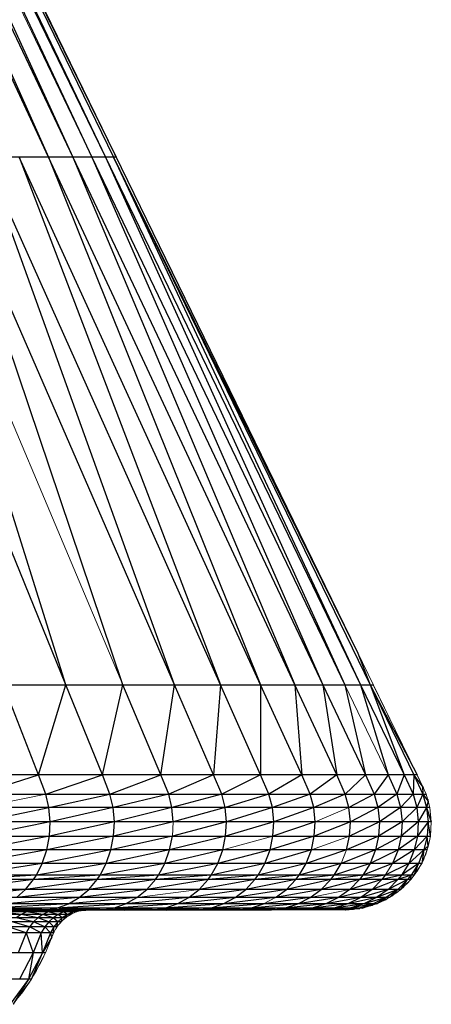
# Paper-space layout '_Top' of a CAD drawing. Header units: millimetres. Extents: x 0 to 1300, y -464 to -1.
# Tile 34 of 47: x 1294.67 to 1300.25, y -462.54 to -449.18. Entities that reach past the tile are written whole.
import ezdxf

# ---------------------------------------------------------------- set-up
doc = ezdxf.new("R2010")
doc.units = ezdxf.units.MM

psp = doc.layouts.new('_Top')

# ---------------------------------------------------------------- linework, layer by layer
at = {"color": 7, "linetype": 'Continuous', "lineweight": 25}
for p, q in [((1299.242, -457.756), (1290.084, -438.956)), ((1295.057, -451.05), (1289.624, -439.409)), ((1289.868, -439.409), (1295.386, -451.05)), ((1289.868, -439.409), (1295.057, -451.05)), ((1290.058, -439.409), (1295.386, -451.05)), ((1290.195, -439.409), (1295.643, -451.05)), ((1290.195, -439.409), (1295.827, -451.05)), ((1290.277, -439.409), (1295.827, -451.05)), ((1290.277, -439.409), (1295.938, -451.05)), ((1290.277, -439.409), (1295.975, -451.05)), ((1295.975, -451.05), (1274.114, -451.05)), ((1295.291, -458.207), (1292.379, -451.05)), ((1295.291, -458.207), (1293.046, -451.05)), ((1296.065, -458.207), (1293.65, -451.05)), ((1296.765, -458.207), (1293.65, -451.05)), ((1296.765, -458.207), (1294.187, -451.05)), ((1297.388, -458.207), (1294.187, -451.05)), ((1294.657, -451.05), (1297.388, -458.207)), ((1297.933, -458.207), (1294.657, -451.05)), ((1295.057, -451.05), (1297.933, -458.207)), ((1298.396, -458.207), (1295.057, -451.05)), ((1295.386, -451.05), (1298.778, -458.207)), ((1295.386, -451.05), (1298.396, -458.207)), ((1295.643, -451.05), (1298.778, -458.207)), ((1295.643, -451.05), (1299.076, -458.207)), ((1295.827, -451.05), (1299.29, -458.207)), ((1295.827, -451.05), (1299.076, -458.207)), ((1295.938, -451.05), (1299.418, -458.207)), ((1295.938, -451.05), (1299.29, -458.207)), ((1299.242, -457.756), (1295.938, -451.05)), ((1299.242, -457.756), (1299.418, -458.207)), ((1274.114, -458.207), (1299.461, -458.207)), ((1294.922, -459.426), (1294.446, -458.207)), ((1294.922, -459.426), (1295.291, -458.207)), ((1295.787, -459.426), (1295.291, -458.207)), ((1295.787, -459.426), (1296.065, -458.207)), ((1296.58, -459.426), (1296.065, -458.207)), ((1296.58, -459.426), (1296.765, -458.207)), ((1297.296, -459.426), (1296.765, -458.207)), ((1297.388, -458.207), (1297.296, -459.426)), ((1297.933, -459.426), (1297.388, -458.207)), ((1297.933, -458.207), (1297.933, -459.426)), ((1298.491, -459.426), (1297.933, -458.207)), ((1298.965, -459.426), (1298.396, -458.207)), ((1298.396, -458.207), (1298.491, -459.426)), ((1298.778, -458.207), (1299.356, -459.426)), ((1298.778, -458.207), (1298.965, -459.426)), ((1299.076, -458.207), (1299.356, -459.426)), ((1299.29, -458.207), (1299.661, -459.426)), ((1299.29, -458.207), (1299.88, -459.426)), ((1299.418, -458.207), (1299.88, -459.426)), ((1299.418, -458.207), (1300.011, -459.426)), ((1299.418, -458.207), (1300.055, -459.426)), ((1300.055, -459.426), (1274.114, -459.426)), ((1294.08, -459.691), (1294.922, -459.426)), ((1295.02, -459.691), (1294.922, -459.426)), ((1295.02, -459.691), (1295.787, -459.426)), ((1295.89, -459.691), (1295.787, -459.426)), ((1295.89, -459.691), (1296.58, -459.426)), ((1296.686, -459.691), (1296.58, -459.426)), ((1297.296, -459.426), (1296.686, -459.691)), ((1297.405, -459.691), (1297.296, -459.426)), ((1297.933, -459.426), (1297.405, -459.691)), ((1298.046, -459.691), (1297.933, -459.426)), ((1298.491, -459.426), (1298.046, -459.691)), ((1298.606, -459.691), (1298.491, -459.426)), ((1298.965, -459.426), (1298.606, -459.691)), ((1299.082, -459.691), (1298.965, -459.426)), ((1299.356, -459.426), (1299.082, -459.691)), ((1299.356, -459.426), (1299.475, -459.691)), ((1299.661, -459.426), (1299.475, -459.691)), ((1299.661, -459.426), (1299.781, -459.691)), ((1299.88, -459.426), (1299.781, -459.691)), ((1299.88, -459.426), (1300.001, -459.691)), ((1300.011, -459.426), (1300.001, -459.691)), ((1300.011, -459.426), (1300.133, -459.691)), ((1300.131, -459.581), (1300.011, -459.426)), ((1300.131, -459.581), (1300.133, -459.691)), ((1300.141, -459.605), (1300.141, -459.604)), ((1300.141, -459.605), (1300.141, -459.604)), ((1300.141, -459.605), (1300.141, -459.604)), ((1300.141, -459.604), (1300.141, -459.606)), ((1300.141, -459.606), (1300.141, -459.604)), ((1300.141, -459.606), (1300.141, -459.604)), ((1300.141, -459.605), (1300.141, -459.604)), ((1300.141, -459.605), (1300.141, -459.604)), ((1274.114, -459.691), (1300.177, -459.691)), ((1295.06, -459.873), (1295.02, -459.691)), ((1295.06, -459.873), (1295.89, -459.691)), ((1295.932, -459.873), (1295.89, -459.691)), ((1296.686, -459.691), (1295.932, -459.873)), ((1296.729, -459.873), (1296.686, -459.691)), ((1297.405, -459.691), (1296.729, -459.873)), ((1297.45, -459.873), (1297.405, -459.691)), ((1298.046, -459.691), (1297.45, -459.873)), ((1298.092, -459.873), (1298.046, -459.691)), ((1298.606, -459.691), (1298.092, -459.873)), ((1298.653, -459.873), (1298.606, -459.691)), ((1299.082, -459.691), (1298.653, -459.873)), ((1299.131, -459.873), (1299.082, -459.691)), ((1299.475, -459.691), (1299.131, -459.873)), ((1299.475, -459.691), (1299.524, -459.873)), ((1299.781, -459.691), (1299.524, -459.873)), ((1299.781, -459.691), (1299.831, -459.873)), ((1300.001, -459.691), (1299.831, -459.873)), ((1300.001, -459.691), (1300.051, -459.873)), ((1300.133, -459.691), (1300.051, -459.873)), ((1300.133, -459.691), (1300.184, -459.873)), ((1300.133, -459.691), (1300.207, -459.785)), ((1300.207, -459.785), (1300.184, -459.873)), ((1300.2, -459.762), (1300.2, -459.76)), ((1300.2, -459.763), (1300.2, -459.76)), ((1300.2, -459.76), (1300.2, -459.762)), ((1300.2, -459.76), (1300.2, -459.762)), ((1300.2, -459.76), (1300.2, -459.762)), ((1300.2, -459.76), (1300.2, -459.761)), ((1300.2, -459.76), (1300.2, -459.761)), ((1300.2, -459.76), (1300.2, -459.761)), ((1300.228, -459.873), (1274.114, -459.873)), ((1294.134, -460.064), (1295.06, -459.873)), ((1295.077, -460.064), (1295.06, -459.873)), ((1295.932, -459.873), (1295.077, -460.064)), ((1295.949, -460.064), (1295.932, -459.873)), ((1296.729, -459.873), (1295.949, -460.064)), ((1296.747, -460.064), (1296.729, -459.873)), ((1297.45, -459.873), (1296.747, -460.064)), ((1297.468, -460.064), (1297.45, -459.873)), ((1298.092, -459.873), (1297.468, -460.064)), ((1298.111, -460.064), (1298.092, -459.873)), ((1298.653, -459.873), (1298.111, -460.064)), ((1298.672, -460.064), (1298.653, -459.873)), ((1299.15, -460.064), (1299.131, -459.873)), ((1299.524, -459.873), (1299.15, -460.064)), ((1299.524, -459.873), (1299.544, -460.064)), ((1299.831, -459.873), (1299.544, -460.064)), ((1299.831, -459.873), (1299.851, -460.064)), ((1300.051, -459.873), (1299.851, -460.064)), ((1300.051, -459.873), (1300.071, -460.064)), ((1300.184, -459.873), (1300.071, -460.064)), ((1300.184, -459.873), (1300.204, -460.064)), ((1300.184, -459.873), (1300.248, -460.064)), ((1300.248, -460.064), (1274.114, -460.064)), ((1295.077, -460.064), (1294.125, -460.258)), ((1295.068, -460.258), (1295.077, -460.064)), ((1295.949, -460.064), (1295.068, -460.258)), ((1295.939, -460.258), (1295.949, -460.064)), ((1296.747, -460.064), (1295.939, -460.258)), ((1297.468, -460.064), (1296.737, -460.258)), ((1297.458, -460.258), (1297.468, -460.064)), ((1298.111, -460.064), (1297.458, -460.258)), ((1298.1, -460.258), (1298.111, -460.064)), ((1298.672, -460.064), (1298.1, -460.258)), ((1298.661, -460.258), (1298.672, -460.064)), ((1299.15, -460.064), (1298.661, -460.258)), ((1299.139, -460.258), (1299.15, -460.064)), ((1299.544, -460.064), (1299.139, -460.258)), ((1299.544, -460.064), (1299.533, -460.258)), ((1299.851, -460.064), (1299.533, -460.258)), ((1299.851, -460.064), (1299.84, -460.258)), ((1300.071, -460.064), (1299.84, -460.258)), ((1300.071, -460.064), (1300.06, -460.258)), ((1300.204, -460.064), (1300.06, -460.258)), ((1300.204, -460.064), (1300.192, -460.258)), ((1300.237, -460.258), (1300.204, -460.064)), ((1274.114, -460.258), (1300.237, -460.258)), ((1295.068, -460.258), (1294.092, -460.446)), ((1295.033, -460.446), (1295.068, -460.258)), ((1295.939, -460.258), (1295.033, -460.446)), ((1295.903, -460.446), (1295.939, -460.258)), ((1296.737, -460.258), (1295.903, -460.446)), ((1296.699, -460.446), (1296.737, -460.258)), ((1297.458, -460.258), (1296.699, -460.446)), ((1297.419, -460.446), (1297.458, -460.258)), ((1298.061, -460.446), (1298.1, -460.258)), ((1298.661, -460.258), (1298.061, -460.446)), ((1298.621, -460.446), (1298.661, -460.258)), ((1299.098, -460.446), (1299.139, -460.258)), ((1299.533, -460.258), (1299.098, -460.446)), ((1299.533, -460.258), (1299.491, -460.446)), ((1299.84, -460.258), (1299.491, -460.446)), ((1299.84, -460.258), (1299.797, -460.446)), ((1300.06, -460.258), (1299.797, -460.446)), ((1300.06, -460.258), (1300.017, -460.446)), ((1300.192, -460.258), (1300.017, -460.446)), ((1300.192, -460.258), (1300.149, -460.446)), ((1300.207, -460.399), (1300.192, -460.258)), ((1300.194, -460.446), (1274.114, -460.446)), ((1295.033, -460.446), (1294.034, -460.629)), ((1294.972, -460.629), (1295.033, -460.446)), ((1295.903, -460.446), (1294.972, -460.629)), ((1295.84, -460.629), (1295.903, -460.446)), ((1296.699, -460.446), (1295.84, -460.629)), ((1296.634, -460.629), (1296.699, -460.446)), ((1297.419, -460.446), (1296.634, -460.629)), ((1297.352, -460.629), (1297.419, -460.446)), ((1298.061, -460.446), (1297.352, -460.629)), ((1297.991, -460.629), (1298.061, -460.446)), ((1298.621, -460.446), (1297.991, -460.629)), ((1298.549, -460.629), (1298.621, -460.446)), ((1299.098, -460.446), (1298.549, -460.629)), ((1299.491, -460.446), (1299.025, -460.629)), ((1299.491, -460.446), (1299.417, -460.629)), ((1299.797, -460.446), (1299.417, -460.629)), ((1299.797, -460.446), (1299.723, -460.629)), ((1300.017, -460.446), (1299.723, -460.629)), ((1300.017, -460.446), (1299.942, -460.629)), ((1300.149, -460.446), (1299.942, -460.629)), ((1300.149, -460.446), (1300.074, -460.629)), ((1300.149, -460.446), (1300.118, -460.629)), ((1300.207, -460.399), (1300.149, -460.446)), ((1300.141, -460.581), (1300.141, -460.58)), ((1300.141, -460.581), (1300.141, -460.58)), ((1300.145, -460.564), (1300.144, -460.575)), ((1300.144, -460.566), (1300.144, -460.575)), ((1300.118, -460.629), (1274.114, -460.629)), ((1294.972, -460.629), (1293.957, -460.789)), ((1294.891, -460.789), (1294.972, -460.629)), ((1295.84, -460.629), (1294.891, -460.789)), ((1295.756, -460.789), (1295.84, -460.629)), ((1296.634, -460.629), (1295.756, -460.789)), ((1296.547, -460.789), (1296.634, -460.629)), ((1297.352, -460.629), (1296.547, -460.789)), ((1297.262, -460.789), (1297.352, -460.629)), ((1297.991, -460.629), (1297.262, -460.789)), ((1297.899, -460.789), (1297.991, -460.629)), ((1298.549, -460.629), (1297.899, -460.789)), ((1298.455, -460.789), (1298.549, -460.629)), ((1299.025, -460.629), (1298.455, -460.789)), ((1298.929, -460.789), (1299.025, -460.629)), ((1299.417, -460.629), (1298.929, -460.789)), ((1299.417, -460.629), (1299.319, -460.789)), ((1299.723, -460.629), (1299.319, -460.789)), ((1299.942, -460.629), (1299.624, -460.789)), ((1299.942, -460.629), (1299.842, -460.789)), ((1300.074, -460.629), (1299.842, -460.789)), ((1300.074, -460.629), (1299.973, -460.789)), ((1300.017, -460.789), (1300.074, -460.629)), ((1300.017, -460.789), (1274.114, -460.789)), ((1299.97, -460.848), (1274.114, -460.848)), ((1294.854, -460.848), (1293.818, -460.982)), ((1294.891, -460.789), (1293.921, -460.848)), ((1294.746, -460.982), (1294.854, -460.848)), ((1295.717, -460.848), (1294.746, -460.982)), ((1294.854, -460.848), (1294.891, -460.789)), ((1295.756, -460.789), (1294.854, -460.848)), ((1295.604, -460.982), (1295.717, -460.848)), ((1296.506, -460.848), (1295.604, -460.982)), ((1295.717, -460.848), (1295.756, -460.789)), ((1296.547, -460.789), (1295.717, -460.848)), ((1297.22, -460.848), (1296.39, -460.982)), ((1296.506, -460.848), (1296.547, -460.789)), ((1297.262, -460.789), (1296.506, -460.848)), ((1297.1, -460.982), (1297.22, -460.848)), ((1297.856, -460.848), (1297.1, -460.982)), ((1297.22, -460.848), (1297.262, -460.789)), ((1297.899, -460.789), (1297.22, -460.848)), ((1297.732, -460.982), (1297.856, -460.848)), ((1298.411, -460.848), (1297.732, -460.982)), ((1297.856, -460.848), (1297.899, -460.789)), ((1298.455, -460.789), (1297.856, -460.848)), ((1298.285, -460.982), (1298.411, -460.848)), ((1298.884, -460.848), (1298.285, -460.982)), ((1298.411, -460.848), (1298.455, -460.789)), ((1298.929, -460.789), (1298.411, -460.848)), ((1298.755, -460.982), (1298.884, -460.848)), ((1299.273, -460.848), (1298.755, -460.982)), ((1298.884, -460.848), (1298.929, -460.789)), ((1299.319, -460.789), (1298.884, -460.848)), ((1299.273, -460.848), (1299.142, -460.982)), ((1299.577, -460.848), (1299.142, -460.982)), ((1299.319, -460.789), (1299.273, -460.848)), ((1299.624, -460.789), (1299.273, -460.848)), ((1299.577, -460.848), (1299.445, -460.982)), ((1299.796, -460.848), (1299.445, -460.982)), ((1299.624, -460.789), (1299.577, -460.848)), ((1299.842, -460.789), (1299.577, -460.848)), ((1299.796, -460.848), (1299.662, -460.982)), ((1299.927, -460.848), (1299.662, -460.982)), ((1299.927, -460.848), (1299.792, -460.982)), ((1299.842, -460.789), (1299.796, -460.848)), ((1299.973, -460.789), (1299.796, -460.848)), ((1299.836, -460.982), (1299.927, -460.848)), ((1299.973, -460.789), (1299.927, -460.848)), ((1299.97, -460.848), (1299.973, -460.789)), ((1300.045, -460.75), (1300.046, -460.747)), ((1300.055, -460.736), (1300.055, -460.728)), ((1299.836, -460.982), (1274.114, -460.982)), ((1294.746, -460.982), (1293.698, -461.094)), ((1294.62, -461.094), (1294.746, -460.982)), ((1295.604, -460.982), (1294.62, -461.094)), ((1295.473, -461.094), (1295.604, -460.982)), ((1296.39, -460.982), (1295.473, -461.094)), ((1296.254, -461.094), (1296.39, -460.982)), ((1296.96, -461.094), (1297.1, -460.982)), ((1297.732, -460.982), (1296.96, -461.094)), ((1297.588, -461.094), (1297.732, -460.982)), ((1298.285, -460.982), (1297.588, -461.094)), ((1298.137, -461.094), (1298.285, -460.982)), ((1298.755, -460.982), (1298.137, -461.094)), ((1298.605, -461.094), (1298.755, -460.982)), ((1299.142, -460.982), (1298.99, -461.094)), ((1299.445, -460.982), (1298.99, -461.094)), ((1299.445, -460.982), (1299.291, -461.094)), ((1299.662, -460.982), (1299.291, -461.094)), ((1299.662, -460.982), (1299.506, -461.094)), ((1299.792, -460.982), (1299.506, -461.094)), ((1299.792, -460.982), (1299.636, -461.094)), ((1299.679, -461.094), (1299.792, -460.982)), ((1299.932, -460.891), (1299.932, -460.892)), ((1299.936, -460.887), (1299.937, -460.882)), ((1299.679, -461.094), (1274.114, -461.094)), ((1295.473, -461.094), (1294.479, -461.18)), ((1295.326, -461.18), (1295.473, -461.094)), ((1296.254, -461.094), (1295.326, -461.18)), ((1296.102, -461.18), (1296.254, -461.094)), ((1296.96, -461.094), (1296.102, -461.18)), ((1296.803, -461.18), (1296.96, -461.094)), ((1297.588, -461.094), (1296.803, -461.18)), ((1297.427, -461.18), (1297.588, -461.094)), ((1298.137, -461.094), (1297.427, -461.18)), ((1298.605, -461.094), (1297.972, -461.18)), ((1298.437, -461.18), (1298.605, -461.094)), ((1298.99, -461.094), (1298.437, -461.18)), ((1298.99, -461.094), (1298.819, -461.18)), ((1299.291, -461.094), (1298.819, -461.18)), ((1299.291, -461.094), (1299.118, -461.18)), ((1299.506, -461.094), (1299.118, -461.18)), ((1299.506, -461.094), (1299.332, -461.18)), ((1299.636, -461.094), (1299.332, -461.18)), ((1299.636, -461.094), (1299.46, -461.18)), ((1299.503, -461.18), (1299.636, -461.094)), ((1299.631, -461.122), (1299.632, -461.117)), ((1299.789, -461.02), (1299.788, -461.02)), ((1299.793, -461.017), (1299.794, -461.012)), ((1299.503, -461.18), (1274.114, -461.18)), ((1299.313, -461.235), (1274.114, -461.235)), ((1295.168, -461.235), (1294.181, -461.258)), ((1295.326, -461.18), (1294.327, -461.235)), ((1295.016, -461.258), (1295.168, -461.235)), ((1295.937, -461.235), (1295.016, -461.258)), ((1295.168, -461.235), (1295.326, -461.18)), ((1296.102, -461.18), (1295.168, -461.235)), ((1295.78, -461.258), (1295.937, -461.235)), ((1296.633, -461.235), (1295.78, -461.258)), ((1295.937, -461.235), (1296.102, -461.18)), ((1296.803, -461.18), (1295.937, -461.235)), ((1296.471, -461.258), (1296.633, -461.235)), ((1297.252, -461.235), (1296.471, -461.258)), ((1296.633, -461.235), (1296.803, -461.18)), ((1297.427, -461.18), (1296.633, -461.235)), ((1297.086, -461.258), (1297.252, -461.235)), ((1297.794, -461.235), (1297.086, -461.258)), ((1297.252, -461.235), (1297.427, -461.18)), ((1297.972, -461.18), (1297.252, -461.235)), ((1297.623, -461.258), (1297.794, -461.235)), ((1298.255, -461.235), (1297.623, -461.258)), ((1297.794, -461.235), (1297.972, -461.18)), ((1298.437, -461.18), (1297.794, -461.235)), ((1298.081, -461.258), (1298.255, -461.235)), ((1298.634, -461.235), (1298.081, -461.258)), ((1298.255, -461.235), (1298.437, -461.18)), ((1298.819, -461.18), (1298.255, -461.235)), ((1298.634, -461.235), (1298.457, -461.258)), ((1298.931, -461.235), (1298.457, -461.258)), ((1298.819, -461.18), (1298.634, -461.235)), ((1299.118, -461.18), (1298.634, -461.235)), ((1298.931, -461.235), (1298.752, -461.258)), ((1299.143, -461.235), (1298.752, -461.258)), ((1299.118, -461.18), (1298.931, -461.235)), ((1299.332, -461.18), (1298.931, -461.235)), ((1299.143, -461.235), (1298.963, -461.258)), ((1299.332, -461.18), (1299.143, -461.235)), ((1299.46, -461.18), (1299.143, -461.235)), ((1299.27, -461.243), (1299.27, -461.244)), ((1299.46, -461.18), (1299.271, -461.235)), ((1299.276, -461.243), (1299.277, -461.24)), ((1299.313, -461.235), (1299.46, -461.18)), ((1299.449, -461.198), (1299.448, -461.2)), ((1299.464, -461.194), (1299.465, -461.191)), ((1299.626, -461.124), (1299.625, -461.125)), ((1296.695, -461.262), (3.719, -461.262)), ((1299.132, -461.258), (1274.114, -461.258)), ((1298.637, -461.259), (1274.114, -461.259)), ((1297.731, -461.26), (1274.114, -461.26)), ((1295.507, -461.268), (1274.114, -461.268)), ((1295.429, -461.288), (1274.114, -461.288)), ((1295.354, -461.322), (1274.114, -461.322)), ((1295.284, -461.368), (1274.114, -461.368)), ((1295.016, -461.258), (1293.784, -461.259)), ((1295.351, -461.259), (1293.846, -461.26)), ((1295.219, -461.26), (1294.173, -461.262)), ((1294.293, -461.262), (1295.219, -461.26)), ((1294.687, -461.322), (1294.386, -461.288)), ((1294.759, -461.288), (1294.46, -461.268)), ((1294.567, -461.26), (1295.351, -461.259)), ((1296.028, -461.259), (1294.567, -461.26)), ((1294.602, -461.259), (1295.016, -461.258)), ((1295.78, -461.258), (1294.602, -461.259)), ((1294.687, -461.322), (1294.619, -461.368)), ((1294.852, -461.421), (1294.619, -461.368)), ((1294.669, -461.262), (1295.219, -461.26)), ((1295.8, -461.26), (1294.669, -461.262)), ((1294.759, -461.288), (1294.687, -461.322)), ((1294.909, -461.368), (1294.687, -461.322)), ((1294.835, -461.268), (1294.756, -461.262)), ((1294.835, -461.268), (1294.759, -461.288)), ((1294.978, -461.322), (1294.759, -461.288)), ((1295.017, -461.262), (1294.835, -461.268)), ((1295.051, -461.288), (1294.835, -461.268)), ((1294.849, -461.262), (1295.8, -461.26)), ((1294.909, -461.368), (1294.852, -461.421)), ((1294.978, -461.322), (1294.909, -461.368)), ((1295.06, -461.421), (1294.909, -461.368)), ((1295.051, -461.288), (1294.978, -461.322)), ((1295.117, -461.368), (1294.978, -461.322)), ((1295.128, -461.268), (1295.017, -461.262)), ((1295.128, -461.268), (1295.051, -461.288)), ((1295.187, -461.322), (1295.051, -461.288)), ((1295.117, -461.368), (1295.06, -461.421)), ((1295.11, -461.262), (1295.8, -461.26)), ((1296.307, -461.26), (1295.11, -461.262)), ((1295.187, -461.322), (1295.117, -461.368)), ((1295.184, -461.421), (1295.117, -461.368)), ((1295.205, -461.262), (1295.128, -461.268)), ((1295.261, -461.288), (1295.128, -461.268)), ((1295.242, -461.368), (1295.184, -461.421)), ((1295.261, -461.288), (1295.187, -461.322)), ((1295.242, -461.368), (1295.187, -461.322)), ((1295.205, -461.262), (1295.339, -461.268)), ((1295.219, -461.26), (1296.028, -461.259)), ((1296.631, -461.259), (1295.219, -461.26)), ((1295.226, -461.421), (1295.242, -461.368)), ((1295.312, -461.322), (1295.242, -461.368)), ((1295.339, -461.268), (1295.261, -461.288)), ((1295.312, -461.322), (1295.261, -461.288)), ((1295.284, -461.368), (1295.312, -461.322)), ((1295.387, -461.288), (1295.312, -461.322)), ((1295.416, -461.262), (1295.339, -461.268)), ((1295.498, -461.262), (1295.339, -461.268)), ((1295.339, -461.268), (1295.387, -461.288)), ((1295.351, -461.259), (1295.78, -461.258)), ((1296.471, -461.258), (1295.351, -461.259)), ((1295.387, -461.288), (1295.354, -461.322)), ((1295.465, -461.268), (1295.387, -461.288)), ((1295.465, -461.268), (1295.429, -461.288)), ((1295.498, -461.262), (1295.465, -461.268)), ((1295.543, -461.262), (1295.465, -461.268)), ((1295.564, -461.262), (1295.465, -461.268)), ((1295.495, -461.262), (1296.307, -461.26)), ((1295.507, -461.268), (1295.564, -461.262)), ((1296.739, -461.26), (1295.747, -461.262)), ((1295.8, -461.26), (1296.631, -461.259)), ((1297.158, -461.259), (1295.8, -461.26)), ((1296.028, -461.259), (1296.471, -461.258)), ((1297.086, -461.258), (1296.028, -461.259)), ((1296.087, -461.262), (1296.739, -461.26)), ((1297.095, -461.26), (1296.087, -461.262)), ((1296.307, -461.26), (1297.158, -461.259)), ((1297.606, -461.259), (1296.307, -461.26)), ((1297.095, -461.26), (1296.352, -461.262)), ((1297.572, -461.26), (1296.487, -461.262)), ((1297.373, -461.26), (1296.487, -461.262)), ((1297.572, -461.26), (1296.543, -461.262)), ((1297.572, -461.26), (1296.604, -461.262)), ((1296.631, -461.259), (1297.086, -461.258)), ((1297.623, -461.258), (1296.631, -461.259)), ((1296.657, -461.262), (1297.572, -461.26)), ((1297.692, -461.26), (1296.657, -461.262)), ((1297.692, -461.26), (1296.695, -461.262)), ((1296.739, -461.26), (1297.606, -461.259)), ((1297.976, -461.259), (1296.739, -461.26)), ((1297.976, -461.259), (1297.095, -461.26)), ((1298.264, -461.259), (1297.095, -461.26)), ((1297.158, -461.259), (1297.623, -461.258)), ((1298.081, -461.258), (1297.158, -461.259)), ((1298.471, -461.259), (1297.373, -461.26)), ((1298.595, -461.259), (1297.572, -461.26)), ((1297.606, -461.259), (1298.081, -461.258)), ((1298.457, -461.258), (1297.606, -461.259)), ((1298.595, -461.259), (1297.692, -461.26)), ((1298.595, -461.259), (1297.731, -461.26)), ((1298.457, -461.258), (1297.976, -461.259)), ((1298.752, -461.258), (1297.976, -461.259)), ((1298.752, -461.258), (1298.264, -461.259)), ((1298.963, -461.258), (1298.264, -461.259)), ((1299.083, -461.259), (1298.595, -461.259)), ((1299.083, -461.259), (1299.089, -461.258)), ((1295.226, -461.421), (1274.114, -461.421)), ((1295.17, -461.491), (1274.114, -461.491)), ((1294.751, -461.571), (1294.508, -461.491)), ((1294.797, -461.491), (1294.563, -461.421)), ((1294.797, -461.491), (1294.751, -461.571)), ((1294.852, -461.421), (1294.797, -461.491)), ((1294.958, -461.571), (1294.797, -461.491)), ((1295.004, -461.491), (1294.852, -461.421)), ((1295.004, -461.491), (1294.958, -461.571)), ((1295.06, -461.421), (1295.004, -461.491)), ((1295.082, -461.571), (1295.004, -461.491)), ((1295.128, -461.491), (1295.06, -461.421)), ((1295.128, -461.491), (1295.082, -461.571)), ((1295.124, -461.571), (1295.128, -461.491)), ((1295.184, -461.421), (1295.128, -461.491)), ((1295.17, -461.491), (1295.184, -461.421)), ((1295.124, -461.571), (1274.114, -461.571)), ((1294.751, -461.571), (1294.645, -461.843)), ((1294.751, -461.571), (1294.85, -461.843)), ((1294.958, -461.571), (1294.85, -461.843)), ((1294.973, -461.843), (1294.958, -461.571)), ((1295.082, -461.571), (1294.973, -461.843)), ((1295.099, -461.632), (1294.973, -461.843)), ((1295.099, -461.632), (1295.082, -461.571)), ((1295.042, -461.774), (1295.044, -461.774)), ((1295.015, -461.843), (1274.114, -461.843)), ((1294.85, -461.843), (1294.661, -462.201)), ((1294.85, -461.843), (1294.784, -462.201)), ((1294.973, -461.843), (1294.784, -462.201)), ((1294.824, -462.201), (1294.973, -461.843)), ((1294.966, -461.946), (1294.961, -461.947)), ((1294.888, -462.082), (1294.895, -462.082)), ((1294.824, -462.201), (1274.114, -462.201)), ((1294.784, -462.201), (1294.535, -462.541)), ((1294.784, -462.201), (1294.575, -462.541)), ((1294.797, -462.243), (1294.793, -462.243)), ((1294.701, -462.37), (1294.71, -462.37))]:
    psp.add_line(p, q, dxfattribs=at)
at = {"color": 142, "linetype": 'Continuous', "lineweight": 18, "true_color": 0x0080c0}
for p, q in [((1290.058, -439.409), (1295.643, -451.05)), ((1290.304, -439.409), (1295.975, -451.05)), ((1296.065, -458.207), (1293.046, -451.05)), ((1295.975, -451.05), (1299.242, -457.756)), ((1300.131, -459.581), (1299.242, -457.756)), ((1299.076, -458.207), (1299.661, -459.426)), ((1299.461, -458.207), (1300.055, -459.426)), ((1300.055, -459.426), (1300.131, -459.581)), ((1300.131, -459.581), (1300.177, -459.691)), ((1300.141, -459.604), (1300.131, -459.581)), ((1300.131, -459.581), (1300.174, -459.681)), ((1300.148, -459.621), (1300.141, -459.604)), ((1294.118, -459.873), (1295.02, -459.691)), ((1300.174, -459.681), (1300.176, -459.687)), ((1300.177, -459.691), (1300.207, -459.785)), ((1300.196, -459.749), (1300.2, -459.76)), ((1300.2, -459.76), (1300.207, -459.785)), ((1300.207, -459.785), (1300.228, -459.873)), ((1299.131, -459.873), (1298.672, -460.064)), ((1300.228, -459.873), (1300.248, -460.064)), ((1296.737, -460.258), (1296.747, -460.064)), ((1300.248, -460.064), (1300.237, -460.258)), ((1298.1, -460.258), (1297.419, -460.446)), ((1299.139, -460.258), (1298.621, -460.446)), ((1300.237, -460.258), (1300.207, -460.399)), ((1299.025, -460.629), (1299.098, -460.446)), ((1300.194, -460.446), (1300.118, -460.629)), ((1300.207, -460.399), (1300.194, -460.446)), ((1300.128, -460.603), (1300.144, -460.575)), ((1300.141, -460.581), (1300.128, -460.604)), ((1300.174, -460.504), (1300.141, -460.573)), ((1300.142, -460.579), (1300.141, -460.581)), ((1300.144, -460.575), (1300.17, -460.503)), ((1300.187, -460.461), (1300.174, -460.504)), ((1299.723, -460.629), (1299.624, -460.789)), ((1300.118, -460.629), (1300.017, -460.789)), ((1300.094, -460.672), (1300.054, -460.731)), ((1300.055, -460.736), (1300.087, -460.679)), ((1300.105, -460.649), (1300.094, -460.672)), ((1296.39, -460.982), (1296.506, -460.848)), ((1299.97, -460.848), (1299.836, -460.982)), ((1300.017, -460.789), (1299.97, -460.848)), ((1299.99, -460.825), (1299.985, -460.829)), ((1299.994, -460.819), (1299.99, -460.825)), ((1300.045, -460.75), (1300.03, -460.769)), ((1300.035, -460.761), (1300.055, -460.736)), ((1300.049, -460.743), (1300.045, -460.75)), ((1297.1, -460.982), (1296.254, -461.094)), ((1299.142, -460.982), (1298.605, -461.094)), ((1299.836, -460.982), (1299.679, -461.094)), ((1299.862, -460.96), (1299.848, -460.97)), ((1299.918, -460.9), (1299.862, -460.96)), ((1299.932, -460.892), (1299.882, -460.937)), ((1299.885, -460.934), (1299.936, -460.887)), ((1299.934, -460.889), (1299.932, -460.892)), ((1299.936, -460.887), (1299.952, -460.866)), ((1297.972, -461.18), (1298.137, -461.094)), ((1299.679, -461.094), (1299.503, -461.18)), ((1299.622, -461.122), (1299.551, -461.16)), ((1299.556, -461.154), (1299.631, -461.122)), ((1299.631, -461.122), (1299.655, -461.106)), ((1299.714, -461.072), (1299.695, -461.083)), ((1299.781, -461.022), (1299.714, -461.072)), ((1299.788, -461.02), (1299.731, -461.057)), ((1299.733, -461.056), (1299.793, -461.017)), ((1299.79, -461.019), (1299.788, -461.02)), ((1299.793, -461.017), (1299.814, -460.998)), ((1299.271, -461.235), (1298.963, -461.258)), ((1299.271, -461.235), (1299.089, -461.258)), ((1299.132, -461.258), (1299.271, -461.235)), ((1299.313, -461.235), (1299.132, -461.258)), ((1299.193, -461.253), (1299.149, -461.255)), ((1299.251, -461.243), (1299.193, -461.253)), ((1299.27, -461.244), (1299.202, -461.249)), ((1299.211, -461.248), (1299.276, -461.243)), ((1299.273, -461.243), (1299.27, -461.244)), ((1299.276, -461.243), (1299.294, -461.238)), ((1299.503, -461.18), (1299.313, -461.235)), ((1299.376, -461.221), (1299.342, -461.227)), ((1299.448, -461.2), (1299.369, -461.219)), ((1299.446, -461.197), (1299.376, -461.221)), ((1299.383, -461.215), (1299.464, -461.194)), ((1299.455, -461.197), (1299.448, -461.2)), ((1299.464, -461.194), (1299.485, -461.185)), ((1299.551, -461.16), (1299.526, -461.169)), ((1299.625, -461.125), (1299.581, -461.143)), ((1299.628, -461.123), (1299.625, -461.125)), ((1294.756, -461.262), (1294.46, -461.268)), ((1294.911, -461.262), (1294.835, -461.268)), ((1295.284, -461.368), (1295.226, -461.421)), ((1295.271, -461.381), (1295.258, -461.392)), ((1295.299, -461.358), (1295.263, -461.388)), ((1295.267, -461.384), (1295.305, -461.354)), ((1295.354, -461.322), (1295.284, -461.368)), ((1295.349, -461.325), (1295.33, -461.338)), ((1296.307, -461.26), (1295.334, -461.262)), ((1295.372, -461.314), (1295.334, -461.335)), ((1295.345, -461.328), (1295.366, -461.317)), ((1295.429, -461.288), (1295.354, -461.322)), ((1295.447, -461.284), (1295.409, -461.297)), ((1295.419, -461.293), (1295.441, -461.285)), ((1295.507, -461.268), (1295.429, -461.288)), ((1295.524, -461.267), (1295.487, -461.273)), ((1295.494, -461.271), (1295.522, -461.267)), ((1295.585, -461.262), (1295.507, -461.268)), ((1295.584, -461.262), (1295.585, -461.262)), ((1295.747, -461.262), (1296.307, -461.26)), ((1296.739, -461.26), (1295.824, -461.262)), ((1297.373, -461.26), (1296.352, -461.262)), ((1297.731, -461.26), (1296.695, -461.262)), ((1298.264, -461.259), (1297.373, -461.26)), ((1298.471, -461.259), (1297.572, -461.26)), ((1298.637, -461.259), (1297.731, -461.26)), ((1298.963, -461.258), (1298.471, -461.259)), ((1299.089, -461.258), (1298.471, -461.259)), ((1299.089, -461.258), (1298.595, -461.259)), ((1299.083, -461.259), (1298.637, -461.259)), ((1299.132, -461.258), (1299.083, -461.259)), ((1295.17, -461.491), (1295.124, -461.571)), ((1295.179, -461.48), (1295.155, -461.516)), ((1295.16, -461.508), (1295.178, -461.481)), ((1295.226, -461.421), (1295.17, -461.491)), ((1295.237, -461.412), (1295.209, -461.443)), ((1295.211, -461.44), (1295.241, -461.408)), ((1295.099, -461.632), (1295.015, -461.843)), ((1295.099, -461.632), (1295.024, -461.822)), ((1295.044, -461.774), (1295.099, -461.632)), ((1295.099, -461.632), (1295.133, -461.556)), ((1295.131, -461.559), (1295.099, -461.632)), ((1295.124, -461.571), (1295.099, -461.632)), ((1295.032, -461.8), (1295.044, -461.774)), ((1295.015, -461.843), (1294.824, -462.201)), ((1294.895, -462.082), (1294.972, -461.923)), ((1294.992, -461.886), (1294.966, -461.946)), ((1295.024, -461.822), (1295.021, -461.828)), ((1294.966, -461.946), (1294.929, -462.013)), ((1294.852, -462.149), (1294.895, -462.082)), ((1294.824, -462.201), (1294.575, -462.541)), ((1294.71, -462.37), (1294.778, -462.265)), ((1294.791, -462.253), (1294.724, -462.338)), ((1294.797, -462.243), (1294.752, -462.305)), ((1294.804, -462.228), (1294.791, -462.253)), ((1294.811, -462.219), (1294.797, -462.243)), ((1294.624, -462.475), (1294.71, -462.37))]:
    psp.add_line(p, q, dxfattribs=at)

doc.saveas('drawing.dxf')
